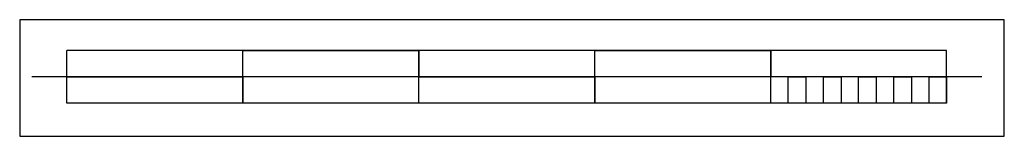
# Model space of a CAD drawing. Extents: x -24342 to 73038, y -9656 to 30949.
# Tile 153 of 170: x -18581 to -18022, y 16949 to 17016. Entities that reach past the tile are written whole.
import ezdxf

# ---------------------------------------------------------------- set-up
doc = ezdxf.new("R2010")
doc.units = 0
doc.linetypes.add('ACAD_ISO12W100', pattern=[21, 12, -3, 0, -3, 0, -3])
for name, color, linetype in [('0_XREF', 250, 'Continuous'), ('21.0032_xref_toiture et facades_02_pro$0$00_Infos générales pour mises en page_8_0', 251, 'Continuous'), ('21.0032_xref_toiture et facades_02_pro$0$00_Infos générales pour mises en page_8_Nouveau_0', 251, 'Continuous')]:
    doc.layers.add(name, color=color, linetype=linetype)

# ---------------------------------------------------------------- blocks, each defined once
blk = doc.blocks.new('21.0032_xref_toiture et facades_02_pro')
at = {"layer": '21.0032_xref_toiture et facades_02_pro$0$00_Infos générales pour mises en page_8_0', "linetype": 'Continuous', "ltscale": 0.1, "flags": 128}
blk.add_lwpolyline([(11026.89, -1005.38), (11586.58, -1005.38), (11586.58, -939.12), (11026.89, -939.12)], close=True, dxfattribs=at)
at = {"layer": '21.0032_xref_toiture et facades_02_pro$0$00_Infos générales pour mises en page_8_Nouveau_0', "linetype": 'Continuous', "ltscale": 0.1}
for p, q in [((11553.77, -956.54), (11053.77, -956.54)), ((11053.77, -986.54), (11053.77, -956.54)), ((11153.77, -986.54), (11153.77, -956.54)), ((11253.77, -986.54), (11253.77, -956.54)), ((11353.77, -986.54), (11353.77, -956.54)), ((11453.77, -986.54), (11453.77, -956.54)), ((11553.77, -986.54), (11553.77, -956.54)), ((11573.77, -971.54), (11033.77, -971.54)), ((11553.77, -986.54), (11053.77, -986.54))]:
    blk.add_line(p, q, dxfattribs=at)
at = {"layer": '21.0032_xref_toiture et facades_02_pro$0$00_Infos générales pour mises en page_8_Nouveau_0', "linetype": 'Continuous', "ltscale": 0.1, "flags": 128}
for points in [[(11253.77, -971.54), (11153.77, -971.54), (11153.77, -956.54), (11253.77, -956.54)], [(11453.77, -971.54), (11353.77, -971.54), (11353.77, -956.54), (11453.77, -956.54)], [(11153.77, -971.54), (11153.77, -986.54), (11053.77, -986.54), (11053.77, -971.54)], [(11353.77, -971.54), (11353.77, -986.54), (11253.77, -986.54), (11253.77, -971.54)], [(11473.77, -986.54), (11463.77, -986.54), (11463.77, -971.54), (11473.77, -971.54)], [(11493.77, -986.54), (11483.77, -986.54), (11483.77, -971.54), (11493.77, -971.54)], [(11513.77, -986.54), (11503.77, -986.54), (11503.77, -971.54), (11513.77, -971.54)], [(11533.77, -986.54), (11523.77, -986.54), (11523.77, -971.54), (11533.77, -971.54)], [(11553.77, -986.54), (11543.77, -986.54), (11543.77, -971.54), (11553.77, -971.54)]]:
    blk.add_lwpolyline(points, close=True, dxfattribs=at)

msp = doc.modelspace()

# ---------------------------------------------------------------- block references
at = {"layer": '0_XREF', "linetype": 'ACAD_ISO12W100'}
msp.add_blockref('21.0032_xref_toiture et facades_02_pro', (-29608.27, 17954.7), dxfattribs=at)

doc.saveas('drawing.dxf')
